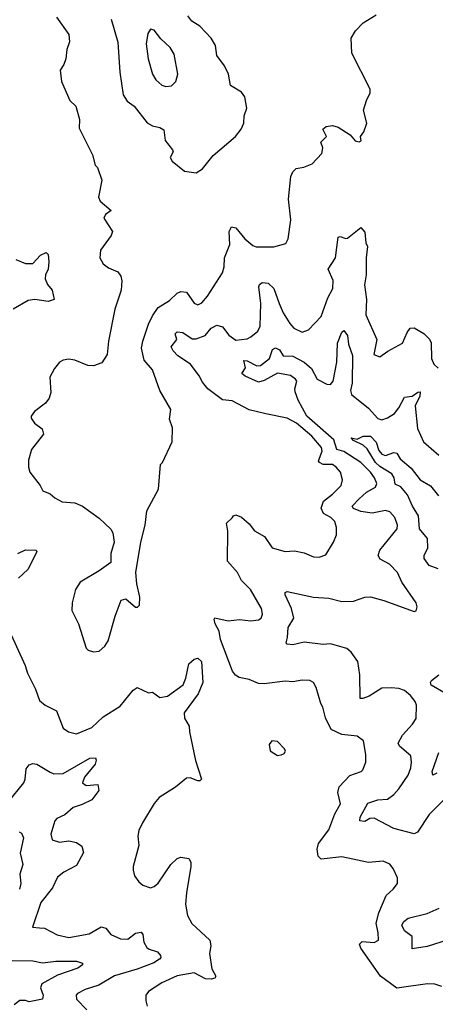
# Model space of a CAD drawing. Extents: x 1954678 to 2060275, y 904822 to 1016299.
# Tile 30 of 256: x 1959975 to 1962167, y 930947 to 936142. Entities that reach past the tile are written whole.
import ezdxf

# ---------------------------------------------------------------- set-up
doc = ezdxf.new("R2010")
doc.units = 0

msp = doc.modelspace()

# ---------------------------------------------------------------- linework, layer by layer
at = {"layer": '0CON20XD'}
for points in [[(1960170, 936155), (1960233.4, 936063.4), (1960237.5, 936025), (1960222.9, 935985), (1960217.5, 935935), (1960208, 935905), (1960189.2, 935875), (1960195.8, 935815.8), (1960239.2, 935715), (1960271.1, 935685), (1960290, 935615), (1960289.5, 935569.5), (1960359.1, 935429.1), (1960372.9, 935375), (1960385, 935361.2), (1960407.5, 935295), (1960391.2, 935205), (1960398.8, 935185), (1960456.7, 935135), (1960426.8, 935113.2), (1960418, 935095), (1960464.3, 935025), (1960457.6, 935002.4), (1960401.2, 934925), (1960398, 934885), (1960415, 934853.8), (1960443.2, 934833.2), (1960492.2, 934812.2), (1960507.9, 934787.9), (1960514.2, 934764.2), (1960510, 934715), (1960476.9, 934615), (1960443.1, 934445), (1960435.6, 934375), (1960408.5, 934331.5), (1960365, 934315.7), (1960335, 934318.1), (1960265, 934345.6), (1960235, 934350.6), (1960205, 934345.8), (1960185.8, 934334.2), (1960157.7, 934302.3), (1960133.3, 934255), (1960138.8, 934175), (1960130, 934145), (1960111.7, 934118.3), (1960052.5, 934075), (1960035, 934050), (1960035, 934040), (1960052.3, 934012.3), (1960093, 933983), (1960100, 933955), (1960037.5, 933875), (1960022, 933818), (1960021.5, 933781.5), (1960028, 933755), (1960083.3, 933685), (1960096.4, 933656.4), (1960135, 933641.2), (1960159.5, 933619.5), (1960198.3, 933598.3), (1960265, 933592.5), (1960305.6, 933575.6), (1960395, 933511.2), (1960455, 933453.8), (1960466.9, 933435), (1960473.1, 933385), (1960455.8, 933325), (1960455, 933277.5), (1960395, 933233.3), (1960293.8, 933175), (1960270, 933135), (1960251.2, 933065), (1960250, 933025), (1960285.8, 932955), (1960326.4, 932826.4), (1960336.4, 932816.4), (1960365, 932806.7)], [(1960365, 932806.7), (1960395, 932810), (1960423.9, 932836.1), (1960441.2, 932865), (1960478.6, 932995), (1960510.5, 933079.5), (1960535, 933086.7), (1960585, 933042.5), (1960597, 933043), (1960607, 933053), (1960608.6, 933095), (1960592, 933165), (1960587.1, 933225), (1960613.1, 933385), (1960637.1, 933475), (1960645, 933550), (1960707.5, 933665), (1960717.5, 933795), (1960727.5, 933805), (1960780, 933915), (1960781.7, 933988.3), (1960766, 934035), (1960772, 934085), (1960714.6, 934184.6), (1960675, 934294), (1960630.8, 934345), (1960618.3, 934408.3), (1960623.8, 934446.2), (1960655, 934535.7), (1960675, 934579.4), (1960706, 934624), (1960765, 934660.6), (1960805, 934699.2), (1960825, 934707.5), (1960855, 934704), (1960895.8, 934645.8), (1960915, 934638), (1960935, 934647.1), (1960965, 934682.5), (1961044.6, 934805.4), (1961052.8, 934837.2), (1961054.6, 934885), (1961084.1, 934955), (1961080.4, 935025), (1961091.8, 935048.2), (1961115, 935043.3), (1961162.7, 934985), (1961205, 934950.6), (1961223, 934943), (1961315, 934942.9), (1961379.7, 934960.3), (1961390.8, 934985), (1961405.6, 935085), (1961392.7, 935195), (1961405.6, 935315), (1961415, 935338.8), (1961432.5, 935357.5), (1961473.8, 935363.8), (1961517.9, 935382.1), (1961568.8, 935435), (1961573.8, 935465), (1961563.8, 935495), (1961592.5, 935525), (1961573.3, 935565), (1961592.3, 935577.7), (1961625, 935583.8), (1961655, 935574), (1961717.5, 935535), (1961745, 935502.5), (1961765, 935497.5), (1961777, 935503), (1961772.5, 935525), (1961789.5, 935550.5), (1961806, 935595), (1961788.8, 935665), (1961803.8, 935715), (1961823.8, 935755), (1961823.8, 935775), (1961726.7, 935965), (1961723.3, 936045), (1961747, 936083), (1961787.5, 936125), (1961855, 936166.7)], [(1960456.9, 936145), (1960492.4, 936022.4), (1960503.1, 935865), (1960520, 935745), (1960542.4, 935712.4), (1960578.6, 935685), (1960648, 935598), (1960675, 935581.4), (1960715, 935573.1), (1960735, 935561.2), (1960743.1, 935505), (1960781.2, 935455), (1960783.8, 935445), (1960768.8, 935415), (1960778.8, 935395), (1960845, 935342), (1960905, 935334)], [(1960905, 935334), (1960940, 935355), (1960995, 935426), (1961114, 935525), (1961142.5, 935565), (1961157.5, 935595), (1961158.6, 935635), (1961172.9, 935675), (1961162.5, 935735), (1961145, 935760), (1961086.7, 935795), (1961075.8, 935855), (1961055, 935898.8), (1961015, 935952.5), (1961008, 936005), (1960985.8, 936045), (1960925, 936108), (1960883.4, 936133.4), (1960861.7, 936161.7)], [(1960745, 935788.9), (1960775, 935792.2), (1960798.9, 935815), (1960809.6, 935855), (1960790.1, 935960.1), (1960768.5, 935995), (1960719.9, 936039.9), (1960685, 936085.7), (1960665, 936092.5), (1960651.3, 936068.7), (1960642, 936015), (1960651.9, 935935), (1960675.3, 935855), (1960692.7, 935825), (1960725, 935796), (1960745, 935788.9)], [(1962201.7, 931041.7), (1962165, 931054.2), (1962125.8, 931055.8), (1961965, 931033.3), (1961878.8, 931095), (1961775, 931244), (1961768, 931265), (1961781.2, 931278.8), (1961845, 931273.1), (1961867.1, 931285), (1961866.4, 931323.6), (1961854.5, 931375), (1961869.7, 931430.3), (1961908.5, 931521.5), (1961945.8, 931555), (1961967.1, 931585), (1961967.5, 931615), (1961944.4, 931664.4), (1961927, 931687), (1961892.4, 931702.4), (1961815, 931694.6), (1961675, 931724.5), (1961565, 931713.5), (1961549.1, 931729.1), (1961544.7, 931765.3), (1961551.8, 931795), (1961605, 931868.1), (1961637, 931953), (1961667.9, 932005), (1961653.9, 932065), (1961660.4, 932095), (1961715.8, 932155), (1961775.7, 932175), (1961785.6, 932185), (1961801.4, 932225), (1961801.4, 932265), (1961787.9, 932337.9), (1961755, 932361.4), (1961675, 932370), (1961617.4, 932397.4), (1961587.8, 932457.8), (1961574.3, 932515), (1961563.1, 932535), (1961539.1, 932619.1), (1961524.2, 932644.2), (1961505.7, 932655.7), (1961465, 932657.5), (1961415, 932649.2), (1961375, 932651.9), (1961265, 932637.8), (1961235, 932639.5), (1961185, 932660.5), (1961132, 932672), (1961113.4, 932683.4), (1961097.3, 932705), (1961035, 932871.2), (1961027.3, 932915), (1961005.4, 932955), (1961000, 932980), (1961005, 932985.5), (1961075, 932970.5), (1961135, 932976.7), (1961195, 932970.6), (1961235, 932976.2), (1961248.8, 932985), (1961256, 933005), (1961250, 933035), (1961191.8, 933135), (1961145, 933183.3), (1961123.9, 933225), (1961071.6, 933285), (1961072.8, 933442.8), (1961066.2, 933485), (1961095.8, 933514.2), (1961102.5, 933525), (1961115, 933528.8), (1961145, 933518), (1961185, 933482.5), (1961213.8, 933445), (1961266.7, 933415), (1961307.5, 933355), (1961375, 933336), (1961425, 933339.4), (1961475, 933328.9), (1961525, 933308.6), (1961555, 933307.1), (1961590.6, 933319.4), (1961630.8, 933385), (1961645.5, 933424.5), (1961646.8, 933463.2), (1961636.7, 933495), (1961615.8, 933515), (1961576.8, 933536.8), (1961565.6, 933565.6), (1961578.1, 933601.9), (1961625, 933638.2), (1961670, 933685), (1961677.5, 933715), (1961667.3, 933755), (1961645, 933781.8), (1961625, 933794.6), (1961575, 933795.6), (1961556.1, 933805), (1961550.8, 933815), (1961570.2, 933865), (1961566.8, 933885), (1961516.7, 933945), (1961435, 934013), (1961385, 934040), (1961272.5, 934062.5), (1961185, 934083.8), (1961095, 934131.5), (1961045, 934135.6), (1960968, 934195), (1960938.6, 934228.6), (1960922.3, 934262.3), (1960875.7, 934325), (1960809.1, 934369.1), (1960784.6, 934395), (1960774.6, 934415), (1960804.5, 934455), (1960795.6, 934485), (1960805, 934494.4), (1960835, 934490.6), (1960885, 934458.2), (1960905, 934457.9), (1960953.6, 934476.3), (1960985.6, 934515), (1961015, 934530.4), (1961045, 934520.5), (1961077.4, 934477.4), (1961115, 934451.5), (1961175, 934458.8), (1961195, 934468.9), (1961231, 934499), (1961244.1, 934525), (1961247.2, 934645), (1961236.9, 934733.1), (1961240, 934745), (1961254.4, 934755.6), (1961285, 934751.9), (1961315, 934724.4), (1961344.5, 934644.5), (1961365.2, 934595), (1961399.3, 934539.3), (1961421.5, 934515), (1961465, 934493.5), (1961499.2, 934505), (1961565, 934576.2), (1961600.9, 934675), (1961626.3, 934723.7), (1961629.1, 934765), (1961602.8, 934825), (1961640.6, 934885), (1961654.2, 934995), (1961665, 934997.1), (1961695, 934986.5), (1961705, 934989.5), (1961775, 935046), (1961795, 935020), (1961800.9, 934965), (1961809.4, 934945), (1961802.8, 934885), (1961803.2, 934795), (1961793, 934743), (1961804.1, 934665), (1961801.5, 934585), (1961858.6, 934455), (1961843.3, 934375), (1961875, 934363.3), (1961917.6, 934392.4), (1961994.5, 934435.5), (1962018.6, 934491.4), (1962035.5, 934514.5), (1962055, 934516.7), (1962106.6, 934486.6), (1962136.9, 934456.9), (1962146.3, 934436.3), (1962147.1, 934355), (1962160, 934325), (1962182.6, 934302.6)], [(1959954.1, 934875.9), (1960005, 934855.7), (1960044.3, 934855.7), (1960085, 934899.4), (1960115, 934913.8), (1960125, 934902.5), (1960129.4, 934865), (1960125.7, 934825), (1960110.6, 934795), (1960109.5, 934775), (1960121.9, 934745), (1960146.7, 934715), (1960156.2, 934665), (1960125.6, 934654.4), (1960055, 934665.4), (1960020.3, 934659.7), (1959940.5, 934615)], [(1961475.2, 934335.2), (1961515, 934301.1), (1961544.8, 934244.8), (1961595, 934219.2), (1961615, 934216.5), (1961628.4, 934235), (1961648.6, 934335), (1961652, 934435), (1961675, 934492.5), (1961685, 934502.5), (1961704.2, 934475), (1961709.7, 934429.7), (1961729.8, 934369.8), (1961728.9, 934225), (1961720, 934185), (1961725, 934164.5), (1961815, 934091.5), (1961865, 934037.8), (1961885, 934031.5), (1961915, 934040.6), (1961951.4, 934065), (1961975, 934094.2), (1962005, 934150.5), (1962045, 934156.4), (1962075, 934176.2), (1962087.6, 934177.6), (1962086.3, 934155), (1962061.6, 934105), (1962073.9, 933985), (1962105.8, 933915), (1962186, 933845)], [(1962285, 932098.8), (1962135, 931949.2), (1962073.8, 931856.2), (1962055, 931847.5), (1961948.6, 931875), (1961845, 931928.8), (1961822.8, 931927.2), (1961795, 931911.5), (1961769.2, 931915), (1961770.4, 931935), (1961811.7, 932008.3), (1961865, 932026.2), (1961915, 932030), (1961947.8, 932055), (1961975, 932083.3), (1962023.5, 932156.5), (1962037.9, 932195), (1962042.5, 932225), (1962038.2, 932258.2), (1961978.3, 932308.3), (1961971.2, 932325), (1961993.4, 932366.6), (1962047.8, 932425), (1962066.9, 932455), (1962067.3, 932525), (1962061.1, 932545), (1962036.8, 932576.8), (1962005, 932603.5), (1961975, 932613.5), (1961935, 932616.8), (1961885, 932614.5), (1961817.7, 932572.3), (1961785, 932560), (1961771.4, 932561.4), (1961768.8, 932685), (1961759.5, 932755), (1961722.9, 932805), (1961700, 932825), (1961615, 932849.2), (1961575, 932845.3), (1961475, 932857.5), (1961415, 932844.4), (1961385, 932846.7), (1961380.8, 932855), (1961388.3, 932881.7), (1961390.8, 932935), (1961420.8, 932985), (1961408.9, 933035), (1961375, 933107.5), (1961375, 933120), (1961385, 933125.6), (1961524.6, 933094.6), (1961605, 933090), (1961675, 933072.9), (1961735.4, 933074.6), (1961795, 933095.6), (1961825, 933097.1), (1961895, 933078.1), (1962055, 933020), (1962066.7, 933023.3), (1962071.2, 933045), (1962066.2, 933065), (1961990, 933175), (1961967.3, 933225), (1961925, 933269.6), (1961876.3, 933296.3), (1961865.6, 933315), (1961875, 933344), (1961965.6, 933455), (1961967.8, 933475), (1961953.5, 933515), (1961926.9, 933545), (1961905, 933552.9), (1961835, 933538.1), (1961775, 933547.2), (1961735, 933563.5), (1961729.4, 933575), (1961765.4, 933614.6), (1961805, 933649.3), (1961851.3, 933675), (1961858.3, 933695), (1961846.2, 933725), (1961825.3, 933755), (1961774.1, 933805), (1961685, 933864), (1961647.1, 933875), (1961632.8, 933925), (1961490.1, 934050.1), (1961444.6, 934135), (1961428.4, 934178.4), (1961425.9, 934195), (1961436, 934235), (1961430, 934245), (1961404.3, 934264.3), (1961335, 934276.2), (1961265, 934238.6), (1961235, 934230.3), (1961165, 934260.9), (1961147.5, 934275), (1961166.7, 934305), (1961157, 934343), (1961175, 934341.9), (1961225, 934316.4), (1961245, 934318.1), (1961292.1, 934355), (1961308.2, 934401.8), (1961325, 934410.5), (1961345, 934400), (1961365, 934367.8), (1961415, 934366.4), (1961475.2, 934335.2)], [(1962181.8, 933245), (1962135, 933261.5), (1962109.4, 933299.4), (1962107.8, 933315), (1962127.5, 933355), (1962125.4, 933405), (1962084.7, 933455), (1962077.8, 933525), (1962046.9, 933575), (1962020, 933635), (1961985, 933676.9), (1961955, 933691.2), (1961950.4, 933725), (1961938.5, 933745), (1961875, 933784), (1961852.2, 933805), (1961808.3, 933878.3), (1961786.5, 933896.5), (1961735, 933921.2), (1961723.3, 933935), (1961755, 933928.8), (1961787.5, 933945), (1961825, 933944.4), (1961855, 933913.1), (1961869, 933869), (1961885, 933850.4), (1961905, 933843.2), (1961947.9, 933857.9), (1961964.6, 933854.6), (1961981.8, 933825), (1962039.2, 933775), (1962088.2, 933715), (1962142.4, 933682.4), (1962185, 933630)], [(1959965, 933324.8), (1960005, 933344.7), (1960062.5, 933342.5), (1960066, 933335), (1960018.5, 933241.5), (1959969.4, 933195)], [(1959921.1, 932915), (1960004.6, 932735), (1960016.2, 932695), (1960059.1, 932609.1), (1960079.5, 932549.5), (1960110, 932525), (1960168.8, 932495), (1960205, 932403.8), (1960233.3, 932385), (1960275, 932374.4), (1960355, 932407.8), (1960415, 932463.9), (1960505, 932520), (1960573.6, 932605), (1960595, 932619.1), (1960655, 932590), (1960675, 932593.3), (1960715, 932566.2), (1960755, 932572.7), (1960836.6, 932633.4), (1960852.1, 932667.9), (1960866.8, 932743.2), (1960895, 932767.5), (1960915, 932773.8), (1960933.3, 932755), (1960941.2, 932645), (1960915.6, 932585), (1960842.5, 932485), (1960845, 932457.5), (1960869.2, 932415), (1960870, 932385), (1960903.2, 932233.2), (1960933.3, 932135), (1960925, 932126.7), (1960915, 932126.7), (1960875, 932142), (1960855, 932140), (1960797.3, 932092.7), (1960711.2, 932038.8), (1960685, 932006.7), (1960622, 931905), (1960604.2, 931865), (1960598, 931835), (1960604.2, 931785), (1960573.8, 931675), (1960573.3, 931655), (1960581.2, 931625), (1960604.3, 931594.3), (1960625, 931576.2), (1960665, 931561.2), (1960685, 931568), (1960705, 931586), (1960772.5, 931685), (1960805, 931716), (1960825, 931724.2), (1960867, 931717), (1960877.2, 931697.2), (1960878.2, 931675), (1960854, 931535), (1960849.6, 931475), (1960859.4, 931415), (1960883.3, 931373.3), (1960978.2, 931285), (1960983.6, 931255), (1960975.6, 931215), (1960988.5, 931135), (1961009.2, 931095), (1961005, 931085.8), (1960985, 931079.7), (1960955, 931081.4), (1960895, 931113.3), (1960805, 931098.2), (1960725, 931061.5), (1960654.2, 931015), (1960640, 930995), (1960640, 930965), (1960647.8, 930937.8)], [(1962225.2, 932585.2), (1962145, 932631.5), (1962141.4, 932645), (1962147.4, 932655), (1962185.1, 932684.9)], [(1961335, 932260), (1961355, 932263.3), (1961370, 932270), (1961377.5, 932282.5), (1961372.5, 932295), (1961335, 932333.3), (1961305, 932337.5), (1961291.7, 932318.3), (1961296.7, 932285), (1961335, 932260)], [(1959915, 932013.1), (1959996.8, 932115), (1960004.7, 932135.3), (1960009.7, 932190.3), (1960025, 932211.1), (1960045, 932218.1), (1960065, 932213.5), (1960135, 932171.4), (1960155, 932163.3), (1960205, 932165.4), (1960345, 932245.4), (1960375, 932248), (1960378.6, 932235), (1960372.7, 932215), (1960316.5, 932145), (1960305.8, 932115.8), (1960325, 932101.4), (1960387.1, 932107.1), (1960392.5, 932075), (1960355, 932026.2), (1960305, 932000.6), (1960257.1, 931985), (1960212.3, 931947.7), (1960171.6, 931928.4), (1960161.1, 931915), (1960140, 931845), (1960145.4, 931815.4), (1960185, 931803.2), (1960235, 931810), (1960275, 931801.8), (1960302.2, 931782.2), (1960311.5, 931748.5), (1960275, 931680), (1960207.5, 931645), (1960175, 931618), (1960148.8, 931561.2), (1960086.3, 931483.7), (1960042.5, 931355), (1960079.3, 931350.7), (1960105, 931348.6), (1960173.3, 931313.3), (1960235, 931300.4), (1960341.3, 931318.7), (1960405, 931355.8), (1960428.6, 931348.6), (1960456.2, 931315), (1960506.8, 931293.2), (1960545, 931290.6), (1960585, 931322.9), (1960615, 931327.1), (1960625.4, 931315.4), (1960630, 931275), (1960645, 931247.1), (1960657.7, 931237.7), (1960701.2, 931225), (1960717.1, 931205), (1960719.4, 931195), (1960712.9, 931185), (1960683.4, 931166.6), (1960595, 931132.5), (1960475, 931098.2), (1960392.3, 931047.7), (1960321.2, 931025), (1960280, 931005), (1960272.5, 930995), (1960274.4, 930975), (1960328.3, 930918.3)], [(1962175, 932167.1), (1962155, 932156), (1962150, 932175), (1962185.5, 932275)], [(1959972.5, 931857.5), (1959985, 931849.6), (1959994.4, 931825), (1959977.9, 931745), (1959990.8, 931685), (1959976.2, 931633.8), (1959980.5, 931585), (1959973.4, 931555)], [(1962235, 931287.4), (1962125, 931252), (1962045, 931240.8), (1962045.4, 931305), (1962004.1, 931334.1), (1961990.5, 931365), (1962000.8, 931385), (1962025, 931401.1), (1962125, 931427.2), (1962186.9, 931455)], [(1959935, 931178.8), (1960045, 931177.4), (1960095, 931165.9), (1960165, 931175.7), (1960275, 931174.6), (1960306.9, 931165), (1960305.6, 931155), (1960281.3, 931138.7), (1960175, 931101.8), (1960092.2, 931055), (1960084.6, 931035), (1960099.6, 930995), (1960095.3, 930974.7), (1960025, 930960), (1960005, 930967.3), (1959975, 930967.5), (1959946.2, 930943.8)]]:
    msp.add_lwpolyline(points, dxfattribs=at)

doc.saveas('drawing.dxf')
